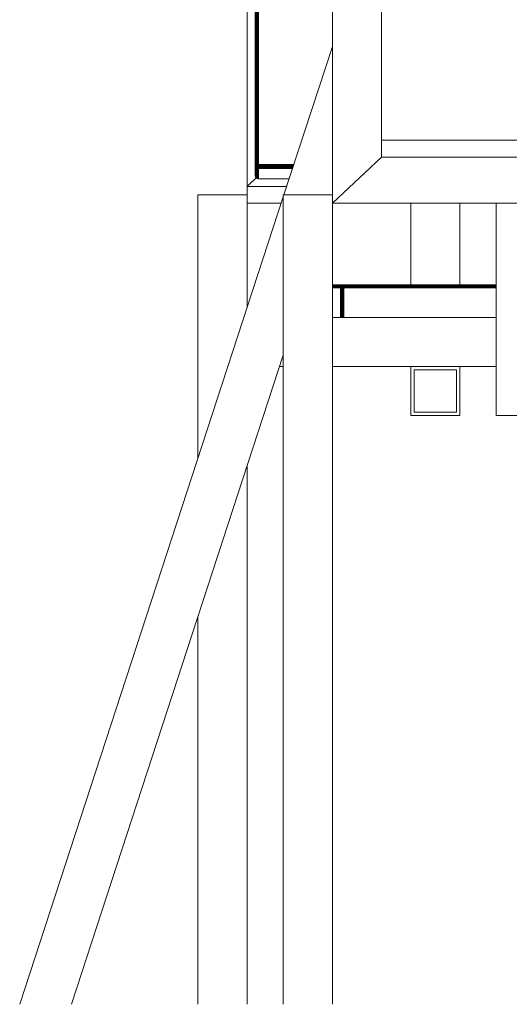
# Model space of a CAD drawing. Header units: millimetres. Extents: x -56182 to 286826, y -36685 to 98759.
# Tile 54 of 97: x -49080 to -48781, y -150 to 452. Entities that reach past the tile are written whole.
import ezdxf

# ---------------------------------------------------------------- set-up
doc = ezdxf.new("R2010")
doc.units = ezdxf.units.MM
for name, color, linetype, lineweight, true_color in [('Furniture-1', 7, 'Continuous', 9, 0xaaaaaa), ('Kohvikulaud-1', 7, 'Continuous', 9, 0xaaaaaa), ('Kohvikutool-1', 7, 'Continuous', 9, 0xaaaaaa)]:
    doc.layers.add(name, color=color, linetype=linetype, lineweight=lineweight, true_color=true_color)

# ---------------------------------------------------------------- blocks, each defined once
blk = doc.blocks.new('MA_Kohvikulaud - Kohvikulaud_DWG-11500971-Sisevaade 1')
at = {"layer": 'Kohvikulaud-1'}
for p, q in [((-48888.93, 435.72), (-48918.51, 345)), ((-48918.93, 343.72), (-49079.93, -150)), ((-48918.93, 246.95), (-49048.37, -150))]:
    blk.add_line(p, q, dxfattribs=at)
blk = doc.blocks.new('MA_Kohvikulaud - MA_Kohvikulaud-11500981-Sisevaade 1')
blk.add_blockref('MA_Kohvikulaud - Kohvikulaud_DWG-11500971-Sisevaade 1', (0, 0))
blk = doc.blocks.new('MA_Kohvikultool - Kohvikutool_DWG-V230-Sisevaade 1')
at = {"layer": 'Kohvikutool-1'}
for p, q in [((-48941.07, 350.13), (-48941.07, 555)), ((-48936.04, 362.99), (-48936.04, 459.07)), ((-48935.93, 363.12), (-48935.93, 459.2)), ((-48935.74, 363.24), (-48935.74, 459.32)), ((-48935.48, 363.35), (-48935.48, 459.43)), ((-48935.16, 363.44), (-48935.16, 459.52)), ((-48934.81, 363.5), (-48934.81, 459.58)), ((-48934.43, 363.54), (-48934.43, 459.62)), ((-48934.07, 363.55), (-48934.07, 459.63)), ((-48935.94, 363.12), (-48936.07, 356.71)), ((-48936.07, 362.86), (-48936.04, 362.99)), ((-48936.07, 362.99), (-48936.07, 356.71)), ((-48936.07, 362.86), (-48936.04, 362.52)), ((-48936.07, 362.86), (-48936.07, 356.71)), ((-48936.04, 362.99), (-48935.93, 363.12)), ((-48936.04, 362.99), (-48936, 362.65)), ((-48936.04, 362.52), (-48936, 362.65)), ((-48936.04, 362.52), (-48935.93, 362.17)), ((-48936.04, 362.52), (-48936.04, 356.37)), ((-48935.9, 362.8), (-48936, 362.65)), ((-48936, 362.65), (-48935.9, 362.31)), ((-48935.93, 363.12), (-48935.74, 363.24)), ((-48935.79, 363.24), (-48935.93, 356.02)), ((-48935.9, 362.8), (-48935.93, 363.12)), ((-48935.93, 362.17), (-48935.9, 362.31)), ((-48935.93, 362.17), (-48935.74, 361.84)), ((-48935.93, 362.17), (-48935.93, 356.02)), ((-48935.72, 362.95), (-48935.9, 362.8)), ((-48935.8, 362.47), (-48935.9, 362.8)), ((-48935.8, 362.47), (-48935.9, 362.31)), ((-48935.9, 362.31), (-48935.72, 361.98)), ((-48935.63, 362.66), (-48935.8, 362.47)), ((-48935.63, 362.16), (-48935.8, 362.47)), ((-48935.74, 363.24), (-48935.48, 363.35)), ((-48935.72, 362.95), (-48935.74, 363.24)), ((-48935.74, 361.84), (-48935.72, 361.98)), ((-48935.74, 361.84), (-48935.48, 361.54)), ((-48935.74, 361.84), (-48935.74, 355.68)), ((-48935.46, 363.11), (-48935.72, 362.95)), ((-48935.63, 362.66), (-48935.72, 362.95)), ((-48935.63, 362.16), (-48935.72, 361.98)), ((-48935.72, 361.98), (-48935.46, 361.68)), ((-48935.38, 362.86), (-48935.63, 362.66)), ((-48935.47, 362.38), (-48935.63, 362.66)), ((-48935.47, 362.38), (-48935.63, 362.16)), ((-48935.38, 361.88), (-48935.63, 362.16)), ((-48935.48, 363.35), (-48935.16, 363.44)), ((-48935.46, 363.11), (-48935.48, 363.35)), ((-48935.48, 361.54), (-48935.46, 361.68)), ((-48935.48, 361.54), (-48935.16, 361.29)), ((-48935.48, 361.54), (-48935.48, 355.38)), ((-48935.25, 362.62), (-48935.47, 362.38)), ((-48935.25, 362.13), (-48935.47, 362.38)), ((-48935.15, 363.25), (-48935.46, 363.11)), ((-48935.38, 362.86), (-48935.46, 363.11)), ((-48935.38, 361.88), (-48935.46, 361.68)), ((-48935.46, 361.68), (-48935.15, 361.44)), ((-48935.09, 363.06), (-48935.38, 362.86)), ((-48935.25, 362.62), (-48935.38, 362.86)), ((-48935.25, 362.13), (-48935.38, 361.88)), ((-48935.09, 361.65), (-48935.38, 361.88)), ((-48934.99, 362.87), (-48935.25, 362.62)), ((-48935.07, 362.41), (-48935.25, 362.62)), ((-48935.07, 362.41), (-48935.25, 362.13)), ((-48934.99, 361.92), (-48935.25, 362.13)), ((-48934.81, 363.5), (-48935.16, 363.44)), ((-48935.15, 363.25), (-48935.16, 363.44)), ((-48935.16, 363.44), (-48934.79, 363.37)), ((-48935.16, 361.29), (-48935.15, 361.44)), ((-48935.16, 361.29), (-48934.81, 361.12)), ((-48935.16, 361.29), (-48935.16, 355.14)), ((-48934.79, 363.37), (-48935.15, 363.25)), ((-48935.09, 363.06), (-48935.15, 363.25)), ((-48935.09, 361.65), (-48935.15, 361.44)), ((-48935.15, 361.44), (-48934.79, 361.27)), ((-48934.79, 363.37), (-48935.09, 363.06)), ((-48934.75, 363.25), (-48935.09, 363.06)), ((-48934.99, 362.87), (-48935.09, 363.06)), ((-48934.99, 361.92), (-48935.09, 361.65)), ((-48934.75, 361.49), (-48935.09, 361.65)), ((-48934.84, 362.71), (-48935.07, 362.41)), ((-48934.84, 362.24), (-48935.07, 362.41)), ((-48934.75, 363.25), (-48934.99, 362.87)), ((-48934.69, 363.12), (-48934.99, 362.87)), ((-48934.84, 362.71), (-48934.99, 362.87)), ((-48934.84, 362.24), (-48934.99, 361.92)), ((-48934.69, 361.78), (-48934.99, 361.92)), ((-48934.69, 363.12), (-48934.84, 362.71)), ((-48934.59, 363.01), (-48934.84, 362.71)), ((-48934.67, 362.58), (-48934.84, 362.71)), ((-48934.67, 362.58), (-48934.84, 362.24)), ((-48934.59, 362.11), (-48934.84, 362.24)), ((-48934.43, 363.54), (-48934.81, 363.5)), ((-48934.81, 361.12), (-48934.79, 361.27)), ((-48934.75, 361.49), (-48934.79, 361.27)), ((-48934.79, 361.27), (-48934.43, 361.17)), ((-48934.69, 361.78), (-48934.75, 361.49)), ((-48934.41, 361.4), (-48934.75, 361.49)), ((-48934.59, 362.11), (-48934.69, 361.78)), ((-48934.37, 361.69), (-48934.69, 361.78)), ((-48934.59, 363.01), (-48934.67, 362.58)), ((-48934.47, 362.92), (-48934.67, 362.58)), ((-48934.47, 362.48), (-48934.67, 362.58)), ((-48934.47, 362.48), (-48934.59, 362.11)), ((-48934.33, 362.04), (-48934.59, 362.11)), ((-48934.47, 362.92), (-48934.47, 362.48)), ((-48934.34, 362.86), (-48934.47, 362.48)), ((-48934.27, 362.43), (-48934.47, 362.48)), ((-48934.43, 363.54), (-48934.07, 363.55)), ((-48934.43, 361.17), (-48934.41, 361.4)), ((-48934.41, 361.4), (-48934.37, 361.69)), ((-48934.07, 361.37), (-48934.41, 361.4)), ((-48934.37, 361.69), (-48934.33, 362.04)), ((-48934.07, 361.67), (-48934.37, 361.69)), ((-48934.27, 362.43), (-48934.34, 362.86)), ((-48934.33, 362.04), (-48934.27, 362.43)), ((-48934.07, 362.02), (-48934.33, 362.04)), ((-48934.27, 362.84), (-48934.27, 362.43)), ((-48934.07, 362.41), (-48934.27, 362.43)), ((-48934.07, 362.41), (-48934.2, 362.82)), ((-48934.14, 362.81), (-48934.07, 363.2)), ((-48934.14, 362.81), (-48934.07, 362.41)), ((-48934.1, 363.2), (-48934.07, 363.55)), ((-48912.46, 363.55), (-48934.07, 363.55)), ((-48912.58, 363.2), (-48934.07, 363.2)), ((-48912.71, 362.81), (-48934.07, 362.81)), ((-48934.07, 362.02), (-48934.07, 362.41)), ((-48912.84, 362.41), (-48934.07, 362.41)), ((-48934.07, 361.67), (-48934.07, 362.02)), ((-48912.96, 362.02), (-48934.07, 362.02)), ((-48934.07, 361.37), (-48934.07, 361.67)), ((-48934.07, 361.67), (-48913.08, 361.67)), ((-48934.07, 361.14), (-48934.07, 361.37)), ((-48913.17, 361.37), (-48934.07, 361.37)), ((-48934.07, 356.71), (-48941.07, 350.13)), ((-48941.07, 350.13), (-48934.07, 356.71)), ((-48936.07, 356.71), (-48936.04, 356.37)), ((-48936.04, 356.37), (-48935.93, 356.02)), ((-48935.93, 356.02), (-48935.74, 355.68)), ((-48935.74, 355.68), (-48935.48, 355.38)), ((-48935.48, 355.38), (-48935.16, 355.14)), ((-48934.81, 361.12), (-48934.43, 361.02)), ((-48934.81, 361.12), (-48934.81, 354.96)), ((-48934.43, 361.02), (-48934.43, 361.17)), ((-48934.07, 361.14), (-48934.43, 361.17)), ((-48934.43, 361.02), (-48934.07, 360.99)), ((-48934.43, 361.02), (-48934.43, 354.86)), ((-48934.07, 360.99), (-48934.07, 361.14)), ((-48934.07, 361.14), (-48913.25, 361.14)), ((-48934.07, 360.99), (-48913.3, 360.99)), ((-48934.07, 354.83), (-48934.07, 360.99)), ((-48941.07, 350.13), (-48941.07, 345)), ((-48941.07, 345), (-48941.07, 350.13)), ((-48916.84, 350.13), (-48941.07, 350.13)), ((-48935.16, 355.14), (-48934.81, 354.96)), ((-48934.81, 354.96), (-48934.43, 354.86)), ((-48934.43, 354.86), (-48934.07, 354.83)), ((-48934.07, 354.83), (-48915.31, 354.83)), ((-48971.07, 345), (-48941.07, 345)), ((-48971.07, 183.83), (-48971.07, 345)), ((-48941.07, 345), (-48971.07, 345)), ((-48941.07, 345), (-48941.07, 275.83)), ((-48941.07, 339.87), (-48920.19, 339.87)), ((-48841.07, 339.87), (-48841.07, 289.67)), ((-48811.07, 289.67), (-48811.07, 339.87)), ((-48881.93, 289.97), (-48888.93, 289.97)), ((-48888.93, 289.86), (-48881.93, 289.86)), ((-48888.93, 289.67), (-48881.93, 289.67)), ((-48888.93, 289.41), (-48881.93, 289.41)), ((-48888.93, 289.09), (-48881.93, 289.09)), ((-48888.93, 288.74), (-48881.93, 288.74)), ((-48888.93, 288.36), (-48881.93, 288.36)), ((-48883.35, 288), (-48888.93, 288)), ((-48921.2, 240), (-48918.93, 240)), ((-48841.07, 210), (-48841.07, 240)), ((-48839.07, 238), (-48839.07, 212)), ((-48813.07, 238), (-48839.07, 238)), ((-48813.07, 212), (-48813.07, 238)), ((-48811.07, 240), (-48811.07, 210)), ((-48839.07, 212), (-48813.07, 212)), ((-48811.07, 210), (-48841.07, 210)), ((-48941.07, 179.06), (-48941.07, -150)), ((-48971.07, -150), (-48971.07, 87.06))]:
    blk.add_line(p, q, dxfattribs=at)
blk = doc.blocks.new('MA_Kohvikultool - MA_Kohvikultool-V231-Sisevaade 1')
blk.add_blockref('MA_Kohvikultool - Kohvikutool_DWG-V230-Sisevaade 1', (0, 0))
blk = doc.blocks.new('MA_Kohvikultool - Kohvikutool_DWG-V234-Sisevaade 1')
at = {"layer": 'Kohvikutool-1'}
for p, q in [((-48888.93, 339.87), (-48888.93, 762.73)), ((-48858.93, 734.54), (-48858.93, 368.06)), ((-48468.93, 378.32), (-48858.93, 378.32)), ((-48858.93, 368.06), (-48888.93, 339.87)), ((-48888.93, 339.87), (-48858.93, 368.06)), ((-48858.93, 368.06), (-48468.93, 368.06)), ((-48918.93, 345), (-48888.93, 345)), ((-48918.93, 345), (-48918.93, -150)), ((-48918.93, 345), (-48888.93, 345)), ((-48438.93, 339.87), (-48888.93, 339.87)), ((-48888.93, 270), (-48888.93, 339.87)), ((-48788.93, 339.87), (-48758.93, 339.87)), ((-48788.93, 210), (-48788.93, 339.87)), ((-48883.79, 288.74), (-48883.6, 289.09)), ((-48883.79, 288.74), (-48883.6, 289.09)), ((-48883.79, 288.74), (-48883.6, 289.09)), ((-48883.79, 288.74), (-48883.6, 289.09)), ((-48883.79, 288.74), (-48883.6, 289.09)), ((-48883.79, 288.74), (-48883.6, 289.09)), ((-48883.79, 288.74), (-48883.6, 289.09)), ((-48883.79, 288.74), (-48883.6, 289.09)), ((-48883.76, 288.74), (-48883.58, 289.09)), ((-48883.58, 289.09), (-48883.76, 288.74)), ((-48883.76, 288.74), (-48883.58, 289.09)), ((-48883.58, 289.09), (-48883.76, 288.74)), ((-48883.76, 288.74), (-48883.58, 289.09)), ((-48883.58, 289.09), (-48883.76, 288.74)), ((-48883.76, 288.74), (-48883.58, 289.09)), ((-48883.58, 289.09), (-48883.76, 288.74)), ((-48883.49, 289.09), (-48883.66, 288.74)), ((-48883.49, 289.09), (-48883.66, 288.74)), ((-48883.49, 289.09), (-48883.66, 288.74)), ((-48883.49, 289.09), (-48883.66, 288.74)), ((-48883.49, 289.09), (-48883.66, 288.74)), ((-48883.49, 289.09), (-48883.66, 288.74)), ((-48883.49, 289.09), (-48883.66, 288.74)), ((-48883.49, 289.09), (-48883.66, 288.74)), ((-48883.6, 289.09), (-48883.35, 289.41)), ((-48883.6, 289.09), (-48883.35, 289.41)), ((-48883.6, 289.09), (-48883.35, 289.41)), ((-48883.6, 289.09), (-48883.35, 289.41)), ((-48883.6, 289.09), (-48883.35, 289.41)), ((-48883.6, 289.09), (-48883.35, 289.41)), ((-48883.6, 289.09), (-48883.35, 289.41)), ((-48883.6, 289.09), (-48883.35, 289.41)), ((-48883.6, 289.09), (-48883.58, 289.09)), ((-48883.58, 289.09), (-48883.6, 289.09)), ((-48883.58, 289.09), (-48883.6, 289.09)), ((-48883.58, 289.09), (-48883.6, 289.09)), ((-48883.58, 289.09), (-48883.6, 289.09)), ((-48883.58, 289.09), (-48883.6, 289.09)), ((-48883.6, 289.09), (-48883.58, 289.09)), ((-48883.58, 289.09), (-48883.6, 289.09)), ((-48883.58, 289.09), (-48883.32, 289.41)), ((-48883.32, 289.41), (-48883.58, 289.09)), ((-48883.58, 289.09), (-48883.32, 289.41)), ((-48883.32, 289.41), (-48883.58, 289.09)), ((-48883.58, 289.09), (-48883.32, 289.41)), ((-48883.32, 289.41), (-48883.58, 289.09)), ((-48883.58, 289.09), (-48883.32, 289.41)), ((-48883.32, 289.41), (-48883.58, 289.09)), ((-48883.58, 289.09), (-48883.49, 289.09)), ((-48883.49, 289.09), (-48883.58, 289.09)), ((-48883.58, 289.09), (-48883.49, 289.09)), ((-48883.49, 289.09), (-48883.58, 289.09)), ((-48883.58, 289.09), (-48883.49, 289.09)), ((-48883.49, 289.09), (-48883.58, 289.09)), ((-48883.58, 289.09), (-48883.49, 289.09)), ((-48883.49, 289.09), (-48883.58, 289.09)), ((-48883.25, 289.41), (-48883.49, 289.09)), ((-48883.25, 289.41), (-48883.49, 289.09)), ((-48883.25, 289.41), (-48883.49, 289.09)), ((-48883.25, 289.41), (-48883.49, 289.09)), ((-48883.25, 289.41), (-48883.49, 289.09)), ((-48883.25, 289.41), (-48883.49, 289.09)), ((-48883.25, 289.41), (-48883.49, 289.09)), ((-48883.25, 289.41), (-48883.49, 289.09)), ((-48883.33, 289.09), (-48883.49, 288.74)), ((-48883.49, 289.09), (-48883.33, 289.09)), ((-48883.33, 289.09), (-48883.49, 288.74)), ((-48883.33, 289.09), (-48883.49, 289.09)), ((-48883.33, 289.09), (-48883.49, 288.74)), ((-48883.49, 289.09), (-48883.33, 289.09)), ((-48883.33, 289.09), (-48883.49, 288.74)), ((-48883.33, 289.09), (-48883.49, 289.09)), ((-48883.33, 289.09), (-48883.49, 288.74)), ((-48883.49, 289.09), (-48883.33, 289.09)), ((-48883.33, 289.09), (-48883.49, 288.74)), ((-48883.33, 289.09), (-48883.49, 289.09)), ((-48883.33, 289.09), (-48883.49, 288.74)), ((-48883.49, 289.09), (-48883.33, 289.09)), ((-48883.33, 289.09), (-48883.49, 288.74)), ((-48883.33, 289.09), (-48883.49, 289.09)), ((-48883.35, 289.41), (-48883.03, 289.67)), ((-48883.35, 289.41), (-48883.03, 289.67)), ((-48883.35, 289.41), (-48883.03, 289.67)), ((-48883.35, 289.41), (-48883.03, 289.67)), ((-48883.35, 289.41), (-48883.03, 289.67)), ((-48883.35, 289.41), (-48883.03, 289.67)), ((-48883.35, 289.41), (-48883.03, 289.67)), ((-48883.35, 289.41), (-48883.03, 289.67)), ((-48883.35, 289.41), (-48883.32, 289.41)), ((-48883.32, 289.41), (-48883.35, 289.41)), ((-48883.32, 289.41), (-48883.35, 289.41)), ((-48883.32, 289.41), (-48883.35, 289.41)), ((-48883.32, 289.41), (-48883.35, 289.41)), ((-48883.32, 289.41), (-48883.35, 289.41)), ((-48883.35, 289.41), (-48883.32, 289.41)), ((-48883.32, 289.41), (-48883.35, 289.41)), ((-48883.11, 289.41), (-48883.33, 289.09)), ((-48883.11, 289.41), (-48883.33, 289.09)), ((-48883.11, 289.41), (-48883.33, 289.09)), ((-48883.11, 289.41), (-48883.33, 289.09)), ((-48883.11, 289.41), (-48883.33, 289.09)), ((-48883.11, 289.41), (-48883.33, 289.09)), ((-48883.11, 289.41), (-48883.33, 289.09)), ((-48883.11, 289.41), (-48883.33, 289.09)), ((-48883.33, 289.09), (-48883.11, 289.09)), ((-48883.11, 289.09), (-48883.33, 289.09)), ((-48883.33, 289.09), (-48883.11, 289.09)), ((-48883.11, 289.09), (-48883.33, 289.09)), ((-48883.33, 289.09), (-48883.11, 289.09)), ((-48883.11, 289.09), (-48883.33, 289.09)), ((-48883.33, 289.09), (-48883.11, 289.09)), ((-48883.11, 289.09), (-48883.33, 289.09)), ((-48883.32, 289.41), (-48883.01, 289.67)), ((-48883.01, 289.67), (-48883.32, 289.41)), ((-48883.32, 289.41), (-48883.01, 289.67)), ((-48883.01, 289.67), (-48883.32, 289.41)), ((-48883.32, 289.41), (-48883.01, 289.67)), ((-48883.01, 289.67), (-48883.32, 289.41)), ((-48883.32, 289.41), (-48883.01, 289.67)), ((-48883.01, 289.67), (-48883.32, 289.41)), ((-48883.32, 289.41), (-48883.25, 289.41)), ((-48883.25, 289.41), (-48883.32, 289.41)), ((-48883.32, 289.41), (-48883.25, 289.41)), ((-48883.25, 289.41), (-48883.32, 289.41)), ((-48883.32, 289.41), (-48883.25, 289.41)), ((-48883.25, 289.41), (-48883.32, 289.41)), ((-48883.32, 289.41), (-48883.25, 289.41)), ((-48883.25, 289.41), (-48883.32, 289.41)), ((-48882.95, 289.67), (-48883.25, 289.41)), ((-48882.95, 289.67), (-48883.25, 289.41)), ((-48882.95, 289.67), (-48883.25, 289.41)), ((-48882.95, 289.67), (-48883.25, 289.41)), ((-48882.95, 289.67), (-48883.25, 289.41)), ((-48882.95, 289.67), (-48883.25, 289.41)), ((-48882.95, 289.67), (-48883.25, 289.41)), ((-48882.95, 289.67), (-48883.25, 289.41)), ((-48883.25, 289.41), (-48883.11, 289.41)), ((-48883.11, 289.41), (-48883.25, 289.41)), ((-48883.25, 289.41), (-48883.11, 289.41)), ((-48883.11, 289.41), (-48883.25, 289.41)), ((-48883.25, 289.41), (-48883.11, 289.41)), ((-48883.11, 289.41), (-48883.25, 289.41)), ((-48883.25, 289.41), (-48883.11, 289.41)), ((-48883.11, 289.41), (-48883.25, 289.41)), ((-48883.11, 289.09), (-48883.25, 288.74)), ((-48883.11, 289.09), (-48883.25, 288.74)), ((-48883.11, 289.09), (-48883.25, 288.74)), ((-48883.11, 289.09), (-48883.25, 288.74)), ((-48883.11, 289.09), (-48883.25, 288.74)), ((-48883.11, 289.09), (-48883.25, 288.74)), ((-48883.11, 289.09), (-48883.25, 288.74)), ((-48883.11, 289.09), (-48883.25, 288.74)), ((-48882.85, 289.67), (-48883.11, 289.41)), ((-48882.85, 289.67), (-48883.11, 289.41)), ((-48882.85, 289.67), (-48883.11, 289.41)), ((-48882.85, 289.67), (-48883.11, 289.41)), ((-48882.85, 289.67), (-48883.11, 289.41)), ((-48882.85, 289.67), (-48883.11, 289.41)), ((-48882.85, 289.67), (-48883.11, 289.41)), ((-48882.85, 289.67), (-48883.11, 289.41)), ((-48882.93, 289.41), (-48883.11, 289.09)), ((-48883.11, 289.41), (-48882.93, 289.41)), ((-48882.93, 289.41), (-48883.11, 289.09)), ((-48882.93, 289.41), (-48883.11, 289.41)), ((-48882.93, 289.41), (-48883.11, 289.09)), ((-48883.11, 289.41), (-48882.93, 289.41)), ((-48882.93, 289.41), (-48883.11, 289.09)), ((-48882.93, 289.41), (-48883.11, 289.41)), ((-48882.93, 289.41), (-48883.11, 289.09)), ((-48883.11, 289.41), (-48882.93, 289.41)), ((-48882.93, 289.41), (-48883.11, 289.09)), ((-48882.93, 289.41), (-48883.11, 289.41)), ((-48882.93, 289.41), (-48883.11, 289.09)), ((-48883.11, 289.41), (-48882.93, 289.41)), ((-48882.93, 289.41), (-48883.11, 289.09)), ((-48882.93, 289.41), (-48883.11, 289.41)), ((-48883.11, 289.09), (-48882.85, 289.09)), ((-48882.85, 289.09), (-48883.11, 289.09)), ((-48883.11, 289.09), (-48882.85, 289.09)), ((-48882.85, 289.09), (-48883.11, 289.09)), ((-48883.11, 289.09), (-48882.85, 289.09)), ((-48882.85, 289.09), (-48883.11, 289.09)), ((-48883.11, 289.09), (-48882.85, 289.09)), ((-48882.85, 289.09), (-48883.11, 289.09)), ((-48883.03, 289.67), (-48882.67, 289.86)), ((-48883.03, 289.67), (-48882.67, 289.86)), ((-48883.03, 289.67), (-48882.65, 289.86)), ((-48883.03, 289.67), (-48882.67, 289.86)), ((-48883.03, 289.67), (-48882.67, 289.86)), ((-48883.03, 289.67), (-48882.65, 289.86)), ((-48883.03, 289.67), (-48882.67, 289.86)), ((-48883.03, 289.67), (-48882.67, 289.86)), ((-48883.03, 289.67), (-48882.65, 289.86)), ((-48883.03, 289.67), (-48882.65, 289.86)), ((-48882.66, 289.86), (-48883.03, 289.67)), ((-48882.67, 289.86), (-48883.03, 289.67)), ((-48883.03, 289.67), (-48882.65, 289.86)), ((-48883.03, 289.67), (-48883.01, 289.67)), ((-48883.01, 289.67), (-48883.03, 289.67)), ((-48883.01, 289.67), (-48883.03, 289.67)), ((-48883.01, 289.67), (-48883.03, 289.67)), ((-48883.01, 289.67), (-48883.03, 289.67)), ((-48883.01, 289.67), (-48883.03, 289.67)), ((-48883.03, 289.67), (-48883.01, 289.67)), ((-48883.01, 289.67), (-48883.03, 289.67)), ((-48883.01, 289.67), (-48882.62, 289.86)), ((-48882.67, 289.86), (-48883.01, 289.67)), ((-48882.65, 289.86), (-48883.01, 289.67)), ((-48883.01, 289.67), (-48882.62, 289.86)), ((-48882.66, 289.86), (-48883.01, 289.67)), ((-48882.65, 289.86), (-48883.01, 289.67)), ((-48883.01, 289.67), (-48882.62, 289.86)), ((-48882.66, 289.86), (-48883.01, 289.67)), ((-48882.65, 289.86), (-48883.01, 289.67)), ((-48883.01, 289.67), (-48882.62, 289.86)), ((-48882.64, 289.86), (-48883.01, 289.67)), ((-48882.65, 289.86), (-48883.01, 289.67)), ((-48883.01, 289.67), (-48882.95, 289.67)), ((-48882.95, 289.67), (-48883.01, 289.67)), ((-48883.01, 289.67), (-48882.95, 289.67)), ((-48882.95, 289.67), (-48883.01, 289.67)), ((-48883.01, 289.67), (-48882.95, 289.67)), ((-48882.95, 289.67), (-48883.01, 289.67)), ((-48883.01, 289.67), (-48882.95, 289.67)), ((-48882.95, 289.67), (-48883.01, 289.67)), ((-48882.62, 289.86), (-48882.95, 289.67)), ((-48882.55, 289.86), (-48882.95, 289.67)), ((-48882.62, 289.86), (-48882.95, 289.67)), ((-48882.65, 289.86), (-48882.95, 289.67)), ((-48882.62, 289.86), (-48882.95, 289.67)), ((-48882.55, 289.86), (-48882.95, 289.67)), ((-48882.62, 289.86), (-48882.95, 289.67)), ((-48882.65, 289.86), (-48882.95, 289.67)), ((-48882.62, 289.86), (-48882.95, 289.67)), ((-48882.55, 289.86), (-48882.95, 289.67)), ((-48882.62, 289.86), (-48882.95, 289.67)), ((-48882.65, 289.86), (-48882.95, 289.67)), ((-48882.62, 289.86), (-48882.95, 289.67)), ((-48882.55, 289.86), (-48882.95, 289.67)), ((-48882.62, 289.86), (-48882.95, 289.67)), ((-48882.65, 289.86), (-48882.95, 289.67)), ((-48882.95, 289.67), (-48882.85, 289.67)), ((-48882.85, 289.67), (-48882.95, 289.67)), ((-48882.95, 289.67), (-48882.85, 289.67)), ((-48882.85, 289.67), (-48882.95, 289.67)), ((-48882.95, 289.67), (-48882.85, 289.67)), ((-48882.85, 289.67), (-48882.95, 289.67)), ((-48882.95, 289.67), (-48882.85, 289.67)), ((-48882.85, 289.67), (-48882.95, 289.67)), ((-48882.85, 289.09), (-48882.95, 288.74)), ((-48882.85, 289.09), (-48882.95, 288.74)), ((-48882.85, 289.09), (-48882.95, 288.74)), ((-48882.85, 289.09), (-48882.95, 288.74)), ((-48882.85, 289.09), (-48882.95, 288.74)), ((-48882.85, 289.09), (-48882.95, 288.74)), ((-48882.85, 289.09), (-48882.95, 288.74)), ((-48882.85, 289.09), (-48882.95, 288.74)), ((-48882.7, 289.67), (-48882.93, 289.41)), ((-48882.7, 289.67), (-48882.93, 289.41)), ((-48882.7, 289.67), (-48882.93, 289.41)), ((-48882.7, 289.67), (-48882.93, 289.41)), ((-48882.7, 289.67), (-48882.93, 289.41)), ((-48882.7, 289.67), (-48882.93, 289.41)), ((-48882.7, 289.67), (-48882.93, 289.41)), ((-48882.7, 289.67), (-48882.93, 289.41)), ((-48882.93, 289.41), (-48882.7, 289.41)), ((-48882.7, 289.41), (-48882.93, 289.41)), ((-48882.93, 289.41), (-48882.7, 289.41)), ((-48882.7, 289.41), (-48882.93, 289.41)), ((-48882.93, 289.41), (-48882.7, 289.41)), ((-48882.7, 289.41), (-48882.93, 289.41)), ((-48882.93, 289.41), (-48882.7, 289.41)), ((-48882.7, 289.41), (-48882.93, 289.41)), ((-48882.55, 289.86), (-48882.85, 289.67)), ((-48882.45, 289.86), (-48882.85, 289.67)), ((-48882.55, 289.86), (-48882.85, 289.67)), ((-48882.62, 289.86), (-48882.85, 289.67)), ((-48882.55, 289.86), (-48882.85, 289.67)), ((-48882.45, 289.86), (-48882.85, 289.67)), ((-48882.55, 289.86), (-48882.85, 289.67)), ((-48882.62, 289.86), (-48882.85, 289.67)), ((-48882.55, 289.86), (-48882.85, 289.67)), ((-48882.45, 289.86), (-48882.85, 289.67)), ((-48882.55, 289.86), (-48882.85, 289.67)), ((-48882.62, 289.86), (-48882.85, 289.67)), ((-48882.55, 289.86), (-48882.85, 289.67)), ((-48882.45, 289.86), (-48882.85, 289.67)), ((-48882.55, 289.86), (-48882.85, 289.67)), ((-48882.62, 289.86), (-48882.85, 289.67)), ((-48882.85, 289.67), (-48882.7, 289.67)), ((-48882.7, 289.67), (-48882.85, 289.67)), ((-48882.85, 289.67), (-48882.7, 289.67)), ((-48882.7, 289.67), (-48882.85, 289.67)), ((-48882.85, 289.67), (-48882.7, 289.67)), ((-48882.7, 289.67), (-48882.85, 289.67)), ((-48882.85, 289.67), (-48882.7, 289.67)), ((-48882.7, 289.67), (-48882.85, 289.67)), ((-48882.7, 289.41), (-48882.85, 289.09)), ((-48882.7, 289.41), (-48882.85, 289.09)), ((-48882.7, 289.41), (-48882.85, 289.09)), ((-48882.7, 289.41), (-48882.85, 289.09)), ((-48882.7, 289.41), (-48882.85, 289.09)), ((-48882.7, 289.41), (-48882.85, 289.09)), ((-48882.7, 289.41), (-48882.85, 289.09)), ((-48882.7, 289.41), (-48882.85, 289.09)), ((-48882.85, 289.09), (-48882.55, 289.09)), ((-48882.55, 289.09), (-48882.85, 289.09)), ((-48882.85, 289.09), (-48882.55, 289.09)), ((-48882.55, 289.09), (-48882.85, 289.09)), ((-48882.85, 289.09), (-48882.55, 289.09)), ((-48882.55, 289.09), (-48882.85, 289.09)), ((-48882.85, 289.09), (-48882.55, 289.09)), ((-48882.55, 289.09), (-48882.85, 289.09)), ((-48882.45, 289.86), (-48882.7, 289.67)), ((-48882.33, 289.86), (-48882.7, 289.67)), ((-48882.45, 289.86), (-48882.7, 289.67)), ((-48882.55, 289.86), (-48882.7, 289.67)), ((-48882.45, 289.86), (-48882.7, 289.67)), ((-48882.33, 289.86), (-48882.7, 289.67)), ((-48882.45, 289.86), (-48882.7, 289.67)), ((-48882.55, 289.86), (-48882.7, 289.67)), ((-48882.45, 289.86), (-48882.7, 289.67)), ((-48882.33, 289.86), (-48882.7, 289.67)), ((-48882.45, 289.86), (-48882.7, 289.67)), ((-48882.55, 289.86), (-48882.7, 289.67)), ((-48882.45, 289.86), (-48882.7, 289.67)), ((-48882.33, 289.86), (-48882.7, 289.67)), ((-48882.45, 289.86), (-48882.7, 289.67)), ((-48882.55, 289.86), (-48882.7, 289.67)), ((-48882.53, 289.67), (-48882.7, 289.41)), ((-48882.7, 289.67), (-48882.53, 289.67)), ((-48882.53, 289.67), (-48882.7, 289.41)), ((-48882.53, 289.67), (-48882.7, 289.67)), ((-48882.53, 289.67), (-48882.7, 289.41)), ((-48882.7, 289.67), (-48882.53, 289.67)), ((-48882.53, 289.67), (-48882.7, 289.41)), ((-48882.53, 289.67), (-48882.7, 289.67)), ((-48882.53, 289.67), (-48882.7, 289.41)), ((-48882.7, 289.67), (-48882.53, 289.67)), ((-48882.53, 289.67), (-48882.7, 289.41)), ((-48882.53, 289.67), (-48882.7, 289.67)), ((-48882.53, 289.67), (-48882.7, 289.41)), ((-48882.7, 289.67), (-48882.53, 289.67)), ((-48882.53, 289.67), (-48882.7, 289.41)), ((-48882.53, 289.67), (-48882.7, 289.67)), ((-48882.7, 289.41), (-48882.45, 289.41)), ((-48882.45, 289.41), (-48882.7, 289.41)), ((-48882.7, 289.41), (-48882.45, 289.41)), ((-48882.45, 289.41), (-48882.7, 289.41)), ((-48882.7, 289.41), (-48882.45, 289.41)), ((-48882.45, 289.41), (-48882.7, 289.41)), ((-48882.7, 289.41), (-48882.45, 289.41)), ((-48882.45, 289.41), (-48882.7, 289.41)), ((-48882.29, 289.97), (-48882.67, 289.86)), ((-48882.29, 289.97), (-48882.67, 289.86)), ((-48882.29, 289.97), (-48882.67, 289.86)), ((-48882.29, 289.97), (-48882.67, 289.86)), ((-48882.29, 289.97), (-48882.67, 289.86)), ((-48882.29, 289.97), (-48882.66, 289.86)), ((-48882.66, 289.86), (-48882.29, 289.97)), ((-48882.66, 289.86), (-48882.29, 289.97)), ((-48882.55, 289.09), (-48882.62, 288.74)), ((-48882.55, 289.09), (-48882.62, 288.74)), ((-48882.55, 289.09), (-48882.62, 288.74)), ((-48882.55, 289.09), (-48882.62, 288.74)), ((-48882.55, 289.09), (-48882.62, 288.74)), ((-48882.55, 289.09), (-48882.62, 288.74)), ((-48882.55, 289.09), (-48882.62, 288.74)), ((-48882.55, 289.09), (-48882.62, 288.74)), ((-48882.45, 289.41), (-48882.55, 289.09)), ((-48882.45, 289.41), (-48882.55, 289.09)), ((-48882.45, 289.41), (-48882.55, 289.09)), ((-48882.45, 289.41), (-48882.55, 289.09)), ((-48882.45, 289.41), (-48882.55, 289.09)), ((-48882.45, 289.41), (-48882.55, 289.09)), ((-48882.45, 289.41), (-48882.55, 289.09)), ((-48882.45, 289.41), (-48882.55, 289.09)), ((-48882.55, 289.09), (-48882.24, 289.09)), ((-48882.24, 289.09), (-48882.55, 289.09)), ((-48882.55, 289.09), (-48882.24, 289.09)), ((-48882.24, 289.09), (-48882.55, 289.09)), ((-48882.55, 289.09), (-48882.24, 289.09)), ((-48882.24, 289.09), (-48882.55, 289.09)), ((-48882.55, 289.09), (-48882.24, 289.09)), ((-48882.24, 289.09), (-48882.55, 289.09)), ((-48882.33, 289.86), (-48882.53, 289.67)), ((-48882.2, 289.86), (-48882.53, 289.67)), ((-48882.33, 289.86), (-48882.53, 289.67)), ((-48882.45, 289.86), (-48882.53, 289.67)), ((-48882.33, 289.86), (-48882.53, 289.67)), ((-48882.2, 289.86), (-48882.53, 289.67)), ((-48882.33, 289.86), (-48882.53, 289.67)), ((-48882.45, 289.86), (-48882.53, 289.67)), ((-48882.33, 289.86), (-48882.53, 289.67)), ((-48882.2, 289.86), (-48882.53, 289.67)), ((-48882.33, 289.86), (-48882.53, 289.67)), ((-48882.45, 289.86), (-48882.53, 289.67)), ((-48882.33, 289.86), (-48882.53, 289.67)), ((-48882.2, 289.86), (-48882.53, 289.67)), ((-48882.33, 289.86), (-48882.53, 289.67)), ((-48882.45, 289.86), (-48882.53, 289.67)), ((-48882.53, 289.67), (-48882.33, 289.67)), ((-48882.33, 289.67), (-48882.53, 289.67)), ((-48882.53, 289.67), (-48882.33, 289.67)), ((-48882.33, 289.67), (-48882.53, 289.67)), ((-48882.53, 289.67), (-48882.33, 289.67)), ((-48882.33, 289.67), (-48882.53, 289.67)), ((-48882.53, 289.67), (-48882.33, 289.67)), ((-48882.33, 289.67), (-48882.53, 289.67)), ((-48882.33, 289.67), (-48882.45, 289.41)), ((-48882.33, 289.67), (-48882.45, 289.41)), ((-48882.33, 289.67), (-48882.45, 289.41)), ((-48882.33, 289.67), (-48882.45, 289.41)), ((-48882.33, 289.67), (-48882.45, 289.41)), ((-48882.33, 289.67), (-48882.45, 289.41)), ((-48882.33, 289.67), (-48882.45, 289.41)), ((-48882.33, 289.67), (-48882.45, 289.41)), ((-48882.45, 289.41), (-48882.19, 289.41)), ((-48882.19, 289.41), (-48882.45, 289.41)), ((-48882.45, 289.41), (-48882.19, 289.41)), ((-48882.19, 289.41), (-48882.45, 289.41)), ((-48882.45, 289.41), (-48882.19, 289.41)), ((-48882.19, 289.41), (-48882.45, 289.41)), ((-48882.45, 289.41), (-48882.19, 289.41)), ((-48882.19, 289.41), (-48882.45, 289.41)), ((-48882.2, 289.86), (-48882.33, 289.67)), ((-48882.06, 289.86), (-48882.33, 289.67)), ((-48882.2, 289.86), (-48882.33, 289.67)), ((-48882.33, 289.86), (-48882.33, 289.67)), ((-48882.2, 289.86), (-48882.33, 289.67)), ((-48882.06, 289.86), (-48882.33, 289.67)), ((-48882.2, 289.86), (-48882.33, 289.67)), ((-48882.33, 289.86), (-48882.33, 289.67)), ((-48882.2, 289.86), (-48882.33, 289.67)), ((-48882.06, 289.86), (-48882.33, 289.67)), ((-48882.2, 289.86), (-48882.33, 289.67)), ((-48882.33, 289.86), (-48882.33, 289.67)), ((-48882.2, 289.86), (-48882.33, 289.67)), ((-48882.06, 289.86), (-48882.33, 289.67)), ((-48882.2, 289.86), (-48882.33, 289.67)), ((-48882.33, 289.86), (-48882.33, 289.67)), ((-48882.33, 289.67), (-48882.13, 289.67)), ((-48882.13, 289.67), (-48882.33, 289.67)), ((-48882.33, 289.67), (-48882.13, 289.67)), ((-48882.13, 289.67), (-48882.33, 289.67)), ((-48882.33, 289.67), (-48882.13, 289.67)), ((-48882.13, 289.67), (-48882.33, 289.67)), ((-48882.33, 289.67), (-48882.13, 289.67)), ((-48882.13, 289.67), (-48882.33, 289.67)), ((-48882.29, 289.97), (-48881.93, 290)), ((-48882.29, 289.97), (-48881.93, 290)), ((-48882.29, 289.97), (-48881.93, 290)), ((-48882.29, 289.97), (-48881.93, 290)), ((-48882.29, 289.97), (-48881.93, 290)), ((-48882.29, 289.97), (-48881.93, 290)), ((-48882.29, 289.97), (-48881.93, 290)), ((-48882.29, 289.97), (-48881.93, 290)), ((-48882.24, 289.09), (-48882.27, 288.74)), ((-48882.27, 288.74), (-48882.24, 289.09)), ((-48882.24, 289.09), (-48882.27, 288.74)), ((-48882.27, 288.74), (-48882.24, 289.09)), ((-48882.24, 289.09), (-48882.27, 288.74)), ((-48882.27, 288.74), (-48882.24, 289.09)), ((-48882.24, 289.09), (-48882.27, 288.74)), ((-48882.27, 288.74), (-48882.24, 289.09)), ((-48882.19, 289.41), (-48882.24, 289.09)), ((-48882.24, 289.09), (-48882.19, 289.41)), ((-48882.19, 289.41), (-48882.24, 289.09)), ((-48882.24, 289.09), (-48882.19, 289.41)), ((-48882.19, 289.41), (-48882.24, 289.09)), ((-48882.24, 289.09), (-48882.19, 289.41)), ((-48882.19, 289.41), (-48882.24, 289.09)), ((-48882.24, 289.09), (-48882.19, 289.41)), ((-48881.93, 289.09), (-48882.24, 289.09)), ((-48882.24, 289.09), (-48881.93, 289.09)), ((-48882.24, 289.09), (-48881.93, 289.09)), ((-48882.24, 289.09), (-48881.93, 289.09)), ((-48882.24, 289.09), (-48881.93, 289.09)), ((-48882.24, 289.09), (-48881.93, 289.09)), ((-48881.93, 289.09), (-48882.24, 289.09)), ((-48882.24, 289.09), (-48881.93, 289.09)), ((-48882.13, 289.67), (-48882.2, 289.86)), ((-48882.13, 289.67), (-48882.2, 289.86)), ((-48882.13, 289.67), (-48882.2, 289.86)), ((-48882.13, 289.67), (-48882.2, 289.86)), ((-48882.13, 289.67), (-48882.19, 289.41)), ((-48882.19, 289.41), (-48882.13, 289.67)), ((-48882.13, 289.67), (-48882.19, 289.41)), ((-48882.19, 289.41), (-48882.13, 289.67)), ((-48882.13, 289.67), (-48882.19, 289.41)), ((-48882.19, 289.41), (-48882.13, 289.67)), ((-48882.13, 289.67), (-48882.19, 289.41)), ((-48882.19, 289.41), (-48882.13, 289.67)), ((-48881.93, 289.41), (-48882.19, 289.41)), ((-48882.19, 289.41), (-48881.93, 289.41)), ((-48882.19, 289.41), (-48881.93, 289.41)), ((-48882.19, 289.41), (-48881.93, 289.41)), ((-48882.19, 289.41), (-48881.93, 289.41)), ((-48882.19, 289.41), (-48881.93, 289.41)), ((-48881.93, 289.41), (-48882.19, 289.41)), ((-48881.93, 289.41), (-48882.19, 289.41)), ((-48882.13, 289.67), (-48882.06, 289.86)), ((-48882, 289.86), (-48882.13, 289.67)), ((-48881.93, 289.86), (-48882.13, 289.67)), ((-48882.06, 289.86), (-48882.13, 289.67)), ((-48882.13, 289.67), (-48882.13, 289.86)), ((-48882.06, 289.86), (-48882.13, 289.67)), ((-48881.93, 289.86), (-48882.13, 289.67)), ((-48882, 289.86), (-48882.13, 289.67)), ((-48882.06, 289.86), (-48882.13, 289.67)), ((-48881.93, 289.86), (-48882.13, 289.67)), ((-48881.93, 289.67), (-48882.13, 289.67)), ((-48882.13, 289.67), (-48881.93, 289.67)), ((-48882.13, 289.67), (-48881.93, 289.67)), ((-48882.13, 289.67), (-48881.93, 289.67)), ((-48882.13, 289.67), (-48881.93, 289.67)), ((-48882.13, 289.67), (-48881.93, 289.67)), ((-48881.93, 289.67), (-48882.13, 289.67)), ((-48881.93, 289.67), (-48882.13, 289.67)), ((-48882, 289.86), (-48881.93, 289.97)), ((-48881.96, 289.97), (-48881.93, 290)), ((-48881.93, 289.97), (-48788.93, 289.97)), ((-48881.93, 289.67), (-48881.93, 289.86)), ((-48788.93, 289.86), (-48881.93, 289.86)), ((-48881.93, 289.41), (-48881.93, 289.67)), ((-48881.93, 289.67), (-48788.93, 289.67)), ((-48881.93, 289.09), (-48881.93, 289.41)), ((-48881.93, 289.41), (-48788.93, 289.41)), ((-48881.93, 288.74), (-48881.93, 289.09)), ((-48881.93, 289.09), (-48788.93, 289.09)), ((-48883.93, 288), (-48883.9, 288.36)), ((-48883.93, 288), (-48883.9, 288.36)), ((-48883.93, 288), (-48883.9, 288.36)), ((-48883.93, 288), (-48883.9, 288.36)), ((-48883.93, 288), (-48883.9, 288.36)), ((-48883.93, 288), (-48883.9, 288.36)), ((-48883.93, 288), (-48883.9, 288.36)), ((-48883.93, 288), (-48883.9, 288.36)), ((-48883.9, 288), (-48883.93, 288)), ((-48883.93, 288), (-48883.9, 288)), ((-48883.93, 288), (-48883.93, 270)), ((-48883.93, 270), (-48883.93, 288)), ((-48883.9, 288), (-48883.93, 288)), ((-48883.93, 288), (-48883.9, 288)), ((-48883.93, 288), (-48883.93, 270)), ((-48883.93, 270), (-48883.93, 288)), ((-48883.9, 288), (-48883.93, 288)), ((-48883.93, 288), (-48883.9, 288)), ((-48883.93, 288), (-48883.93, 270)), ((-48883.93, 270), (-48883.93, 288)), ((-48883.9, 288), (-48883.93, 288)), ((-48883.93, 288), (-48883.9, 288)), ((-48883.93, 288), (-48883.93, 270)), ((-48883.93, 270), (-48883.93, 288)), ((-48883.9, 288.36), (-48883.79, 288.74)), ((-48883.9, 288.36), (-48883.79, 288.74)), ((-48883.9, 288.36), (-48883.79, 288.74)), ((-48883.9, 288.36), (-48883.79, 288.74)), ((-48883.9, 288.36), (-48883.79, 288.74)), ((-48883.9, 288.36), (-48883.79, 288.74)), ((-48883.9, 288.36), (-48883.79, 288.74)), ((-48883.9, 288.36), (-48883.79, 288.74)), ((-48883.9, 288), (-48883.86, 288.36)), ((-48883.9, 288.36), (-48883.86, 288.36)), ((-48883.86, 288.36), (-48883.9, 288)), ((-48883.86, 288.36), (-48883.9, 288.36)), ((-48883.86, 288.36), (-48883.9, 288.36)), ((-48883.86, 288.36), (-48883.9, 288)), ((-48883.86, 288.36), (-48883.9, 288)), ((-48883.86, 288.36), (-48883.9, 288.36)), ((-48883.86, 288.36), (-48883.9, 288.36)), ((-48883.86, 288.36), (-48883.9, 288)), ((-48883.86, 288.36), (-48883.9, 288)), ((-48883.86, 288.36), (-48883.9, 288.36)), ((-48883.9, 288), (-48883.86, 288.36)), ((-48883.9, 288.36), (-48883.86, 288.36)), ((-48883.86, 288.36), (-48883.9, 288)), ((-48883.86, 288.36), (-48883.9, 288.36)), ((-48883.79, 288), (-48883.9, 288)), ((-48883.9, 288), (-48883.79, 288)), ((-48883.9, 288), (-48883.9, 270)), ((-48883.9, 270), (-48883.9, 288)), ((-48883.79, 288), (-48883.9, 288)), ((-48883.9, 288), (-48883.79, 288)), ((-48883.9, 288), (-48883.9, 270)), ((-48883.9, 270), (-48883.9, 288)), ((-48883.79, 288), (-48883.9, 288)), ((-48883.9, 288), (-48883.79, 288)), ((-48883.9, 288), (-48883.9, 270)), ((-48883.9, 270), (-48883.9, 288)), ((-48883.79, 288), (-48883.9, 288)), ((-48883.9, 288), (-48883.79, 288)), ((-48883.9, 288), (-48883.9, 270)), ((-48883.9, 270), (-48883.9, 288)), ((-48883.86, 288.36), (-48883.76, 288.74)), ((-48883.76, 288.74), (-48883.86, 288.36)), ((-48883.86, 288.36), (-48883.76, 288.74)), ((-48883.76, 288.74), (-48883.86, 288.36)), ((-48883.86, 288.36), (-48883.76, 288.74)), ((-48883.76, 288.74), (-48883.86, 288.36)), ((-48883.86, 288.36), (-48883.76, 288.74)), ((-48883.76, 288.74), (-48883.86, 288.36)), ((-48883.76, 288.36), (-48883.86, 288.36)), ((-48883.86, 288.36), (-48883.76, 288.36)), ((-48883.76, 288.36), (-48883.86, 288.36)), ((-48883.86, 288.36), (-48883.76, 288.36)), ((-48883.76, 288.36), (-48883.86, 288.36)), ((-48883.86, 288.36), (-48883.76, 288.36)), ((-48883.76, 288.36), (-48883.86, 288.36)), ((-48883.86, 288.36), (-48883.76, 288.36)), ((-48883.79, 288.74), (-48883.76, 288.74)), ((-48883.76, 288.74), (-48883.79, 288.74)), ((-48883.76, 288.74), (-48883.79, 288.74)), ((-48883.76, 288.74), (-48883.79, 288.74)), ((-48883.76, 288.74), (-48883.79, 288.74)), ((-48883.76, 288.74), (-48883.79, 288.74)), ((-48883.79, 288.74), (-48883.76, 288.74)), ((-48883.76, 288.74), (-48883.79, 288.74)), ((-48883.79, 288), (-48883.76, 288.36)), ((-48883.76, 288.36), (-48883.79, 288)), ((-48883.76, 288.36), (-48883.79, 288)), ((-48883.76, 288.36), (-48883.79, 288)), ((-48883.76, 288.36), (-48883.79, 288)), ((-48883.76, 288.36), (-48883.79, 288)), ((-48883.79, 288), (-48883.76, 288.36)), ((-48883.76, 288.36), (-48883.79, 288)), ((-48883.6, 288), (-48883.79, 288)), ((-48883.79, 288), (-48883.6, 288)), ((-48883.79, 288), (-48883.79, 270)), ((-48883.79, 270), (-48883.79, 288)), ((-48883.6, 288), (-48883.79, 288)), ((-48883.79, 288), (-48883.6, 288)), ((-48883.79, 288), (-48883.79, 270)), ((-48883.79, 288), (-48883.79, 270)), ((-48883.6, 288), (-48883.79, 288)), ((-48883.79, 288), (-48883.6, 288)), ((-48883.79, 270), (-48883.79, 288)), ((-48883.79, 270), (-48883.79, 288)), ((-48883.6, 288), (-48883.79, 288)), ((-48883.79, 288), (-48883.6, 288)), ((-48883.79, 288), (-48883.79, 270)), ((-48883.79, 270), (-48883.79, 288)), ((-48883.66, 288.74), (-48883.76, 288.36)), ((-48883.76, 288.74), (-48883.66, 288.74)), ((-48883.66, 288.74), (-48883.76, 288.36)), ((-48883.66, 288.74), (-48883.76, 288.74)), ((-48883.66, 288.74), (-48883.76, 288.36)), ((-48883.76, 288.74), (-48883.66, 288.74)), ((-48883.66, 288.74), (-48883.76, 288.36)), ((-48883.66, 288.74), (-48883.76, 288.74)), ((-48883.66, 288.74), (-48883.76, 288.36)), ((-48883.76, 288.74), (-48883.66, 288.74)), ((-48883.66, 288.74), (-48883.76, 288.36)), ((-48883.66, 288.74), (-48883.76, 288.74)), ((-48883.66, 288.74), (-48883.76, 288.36)), ((-48883.76, 288.74), (-48883.66, 288.74)), ((-48883.66, 288.74), (-48883.76, 288.36)), ((-48883.66, 288.74), (-48883.76, 288.74)), ((-48883.58, 288.36), (-48883.76, 288.36)), ((-48883.76, 288.36), (-48883.58, 288.36)), ((-48883.58, 288.36), (-48883.76, 288.36)), ((-48883.76, 288.36), (-48883.58, 288.36)), ((-48883.58, 288.36), (-48883.76, 288.36)), ((-48883.76, 288.36), (-48883.58, 288.36)), ((-48883.58, 288.36), (-48883.76, 288.36)), ((-48883.76, 288.36), (-48883.58, 288.36)), ((-48883.66, 288.74), (-48883.49, 288.74)), ((-48883.49, 288.74), (-48883.66, 288.74)), ((-48883.66, 288.74), (-48883.49, 288.74)), ((-48883.49, 288.74), (-48883.66, 288.74)), ((-48883.66, 288.74), (-48883.49, 288.74)), ((-48883.49, 288.74), (-48883.66, 288.74)), ((-48883.66, 288.74), (-48883.49, 288.74)), ((-48883.49, 288.74), (-48883.66, 288.74)), ((-48883.6, 288), (-48883.58, 288.36)), ((-48883.58, 288.36), (-48883.6, 288)), ((-48883.58, 288.36), (-48883.6, 288)), ((-48883.58, 288.36), (-48883.6, 288)), ((-48883.58, 288.36), (-48883.6, 288)), ((-48883.58, 288.36), (-48883.6, 288)), ((-48883.6, 288), (-48883.58, 288.36)), ((-48883.58, 288.36), (-48883.6, 288)), ((-48883.35, 288), (-48883.6, 288)), ((-48883.6, 288), (-48883.35, 288)), ((-48883.6, 288), (-48883.6, 270)), ((-48883.6, 270), (-48883.6, 288)), ((-48883.35, 288), (-48883.6, 288)), ((-48883.6, 288), (-48883.35, 288)), ((-48883.6, 288), (-48883.6, 270)), ((-48883.6, 288), (-48883.6, 270)), ((-48883.35, 288), (-48883.6, 288)), ((-48883.6, 288), (-48883.35, 288)), ((-48883.6, 288), (-48883.6, 270)), ((-48883.6, 270), (-48883.6, 288)), ((-48883.35, 288), (-48883.6, 288)), ((-48883.6, 288), (-48883.35, 288)), ((-48883.6, 288), (-48883.6, 270)), ((-48883.6, 270), (-48883.6, 288)), ((-48883.49, 288.74), (-48883.58, 288.36)), ((-48883.49, 288.74), (-48883.58, 288.36)), ((-48883.49, 288.74), (-48883.58, 288.36)), ((-48883.49, 288.74), (-48883.58, 288.36)), ((-48883.49, 288.74), (-48883.58, 288.36)), ((-48883.49, 288.74), (-48883.58, 288.36)), ((-48883.49, 288.74), (-48883.58, 288.36)), ((-48883.49, 288.74), (-48883.58, 288.36)), ((-48883.32, 288.36), (-48883.58, 288.36)), ((-48883.58, 288.36), (-48883.32, 288.36)), ((-48883.32, 288.36), (-48883.58, 288.36)), ((-48883.58, 288.36), (-48883.32, 288.36)), ((-48883.32, 288.36), (-48883.58, 288.36)), ((-48883.58, 288.36), (-48883.32, 288.36)), ((-48883.32, 288.36), (-48883.58, 288.36)), ((-48883.58, 288.36), (-48883.32, 288.36)), ((-48883.49, 288.74), (-48883.25, 288.74)), ((-48883.25, 288.74), (-48883.49, 288.74)), ((-48883.49, 288.74), (-48883.25, 288.74)), ((-48883.25, 288.74), (-48883.49, 288.74)), ((-48883.49, 288.74), (-48883.25, 288.74)), ((-48883.25, 288.74), (-48883.49, 288.74)), ((-48883.49, 288.74), (-48883.25, 288.74)), ((-48883.25, 288.74), (-48883.49, 288.74)), ((-48883.35, 288), (-48883.32, 288.36)), ((-48883.32, 288.36), (-48883.35, 288)), ((-48883.32, 288.36), (-48883.35, 288)), ((-48883.32, 288.36), (-48883.35, 288)), ((-48883.32, 288.36), (-48883.35, 288)), ((-48883.32, 288.36), (-48883.35, 288)), ((-48883.35, 288), (-48883.32, 288.36)), ((-48883.32, 288.36), (-48883.35, 288)), ((-48883.35, 288), (-48883.03, 288)), ((-48883.35, 288), (-48883.35, 270)), ((-48883.25, 288.74), (-48883.32, 288.36)), ((-48883.25, 288.74), (-48883.32, 288.36)), ((-48883.25, 288.74), (-48883.32, 288.36)), ((-48883.25, 288.74), (-48883.32, 288.36)), ((-48883.25, 288.74), (-48883.32, 288.36)), ((-48883.25, 288.74), (-48883.32, 288.36)), ((-48883.25, 288.74), (-48883.32, 288.36)), ((-48883.25, 288.74), (-48883.32, 288.36)), ((-48883.01, 288.36), (-48883.32, 288.36)), ((-48883.32, 288.36), (-48883.01, 288.36)), ((-48883.01, 288.36), (-48883.32, 288.36)), ((-48883.32, 288.36), (-48883.01, 288.36)), ((-48883.01, 288.36), (-48883.32, 288.36)), ((-48883.32, 288.36), (-48883.01, 288.36)), ((-48883.01, 288.36), (-48883.32, 288.36)), ((-48883.32, 288.36), (-48883.01, 288.36)), ((-48883.25, 288.74), (-48882.95, 288.74)), ((-48882.95, 288.74), (-48883.25, 288.74)), ((-48883.25, 288.74), (-48882.95, 288.74)), ((-48882.95, 288.74), (-48883.25, 288.74)), ((-48883.25, 288.74), (-48882.95, 288.74)), ((-48882.95, 288.74), (-48883.25, 288.74)), ((-48883.25, 288.74), (-48882.95, 288.74)), ((-48882.95, 288.74), (-48883.25, 288.74)), ((-48883.03, 288), (-48883.01, 288.36)), ((-48883.01, 288.36), (-48883.03, 288)), ((-48883.01, 288.36), (-48883.03, 288)), ((-48883.01, 288.36), (-48883.03, 288)), ((-48883.01, 288.36), (-48883.03, 288)), ((-48883.01, 288.36), (-48883.03, 288)), ((-48883.03, 288), (-48883.01, 288.36)), ((-48883.01, 288.36), (-48883.03, 288)), ((-48883.03, 288), (-48882.67, 288)), ((-48883.03, 288), (-48883.03, 270)), ((-48882.95, 288.74), (-48883.01, 288.36)), ((-48882.95, 288.74), (-48883.01, 288.36)), ((-48882.95, 288.74), (-48883.01, 288.36)), ((-48882.95, 288.74), (-48883.01, 288.36)), ((-48882.95, 288.74), (-48883.01, 288.36)), ((-48882.95, 288.74), (-48883.01, 288.36)), ((-48882.95, 288.74), (-48883.01, 288.36)), ((-48882.95, 288.74), (-48883.01, 288.36)), ((-48882.65, 288.36), (-48883.01, 288.36)), ((-48883.01, 288.36), (-48882.65, 288.36)), ((-48882.65, 288.36), (-48883.01, 288.36)), ((-48883.01, 288.36), (-48882.65, 288.36)), ((-48882.65, 288.36), (-48883.01, 288.36)), ((-48883.01, 288.36), (-48882.65, 288.36)), ((-48882.65, 288.36), (-48883.01, 288.36)), ((-48883.01, 288.36), (-48882.65, 288.36)), ((-48882.95, 288.74), (-48882.62, 288.74)), ((-48882.62, 288.74), (-48882.95, 288.74)), ((-48882.95, 288.74), (-48882.62, 288.74)), ((-48882.62, 288.74), (-48882.95, 288.74)), ((-48882.95, 288.74), (-48882.62, 288.74)), ((-48882.62, 288.74), (-48882.95, 288.74)), ((-48882.95, 288.74), (-48882.62, 288.74)), ((-48882.62, 288.74), (-48882.95, 288.74)), ((-48882.67, 288), (-48882.65, 288.36)), ((-48882.65, 288.36), (-48882.67, 288)), ((-48882.65, 288.36), (-48882.67, 288)), ((-48882.65, 288.36), (-48882.67, 288)), ((-48882.65, 288.36), (-48882.67, 288)), ((-48882.65, 288.36), (-48882.67, 288)), ((-48882.67, 288), (-48882.65, 288.36)), ((-48882.65, 288.36), (-48882.67, 288)), ((-48882.67, 288), (-48882.29, 288)), ((-48882.67, 288), (-48882.67, 270)), ((-48882.62, 288.74), (-48882.65, 288.36)), ((-48882.62, 288.74), (-48882.65, 288.36)), ((-48882.62, 288.74), (-48882.65, 288.36)), ((-48882.62, 288.74), (-48882.65, 288.36)), ((-48882.62, 288.74), (-48882.65, 288.36)), ((-48882.62, 288.74), (-48882.65, 288.36)), ((-48882.62, 288.74), (-48882.65, 288.36)), ((-48882.62, 288.74), (-48882.65, 288.36)), ((-48882.29, 288.36), (-48882.65, 288.36)), ((-48882.65, 288.36), (-48882.29, 288.36)), ((-48882.29, 288.36), (-48882.65, 288.36)), ((-48882.65, 288.36), (-48882.29, 288.36)), ((-48882.29, 288.36), (-48882.65, 288.36)), ((-48882.65, 288.36), (-48882.29, 288.36)), ((-48882.29, 288.36), (-48882.65, 288.36)), ((-48882.65, 288.36), (-48882.29, 288.36)), ((-48882.62, 288.74), (-48882.27, 288.74)), ((-48882.27, 288.74), (-48882.62, 288.74)), ((-48882.62, 288.74), (-48882.27, 288.74)), ((-48882.27, 288.74), (-48882.62, 288.74)), ((-48882.62, 288.74), (-48882.27, 288.74)), ((-48882.27, 288.74), (-48882.62, 288.74)), ((-48882.62, 288.74), (-48882.27, 288.74)), ((-48882.27, 288.74), (-48882.62, 288.74)), ((-48882.27, 288.74), (-48882.29, 288.36)), ((-48882.29, 288.36), (-48882.27, 288.74)), ((-48882.27, 288.74), (-48882.29, 288.36)), ((-48882.29, 288.36), (-48882.27, 288.74)), ((-48882.27, 288.74), (-48882.29, 288.36)), ((-48882.29, 288.36), (-48882.27, 288.74)), ((-48882.27, 288.74), (-48882.29, 288.36)), ((-48882.29, 288.36), (-48882.27, 288.74)), ((-48882.29, 288), (-48882.29, 288.36)), ((-48881.93, 288.36), (-48882.29, 288.36)), ((-48882.29, 288.36), (-48881.93, 288.36)), ((-48882.29, 288.36), (-48882.29, 288)), ((-48882.29, 288.36), (-48882.29, 288)), ((-48882.29, 288.36), (-48881.93, 288.36)), ((-48882.29, 288.36), (-48881.93, 288.36)), ((-48882.29, 288.36), (-48882.29, 288)), ((-48882.29, 288.36), (-48882.29, 288)), ((-48882.29, 288.36), (-48881.93, 288.36)), ((-48882.29, 288.36), (-48881.93, 288.36)), ((-48882.29, 288.36), (-48882.29, 288)), ((-48881.93, 288.36), (-48882.29, 288.36)), ((-48882.29, 288), (-48882.29, 288.36)), ((-48882.29, 288.36), (-48881.93, 288.36)), ((-48882.29, 288.36), (-48882.29, 288)), ((-48882.29, 288), (-48881.93, 288)), ((-48882.29, 270), (-48882.29, 288)), ((-48881.93, 288.74), (-48882.27, 288.74)), ((-48882.27, 288.74), (-48881.93, 288.74)), ((-48882.27, 288.74), (-48881.93, 288.74)), ((-48882.27, 288.74), (-48881.93, 288.74)), ((-48882.27, 288.74), (-48881.93, 288.74)), ((-48882.27, 288.74), (-48881.93, 288.74)), ((-48881.93, 288.74), (-48882.27, 288.74)), ((-48882.27, 288.74), (-48881.93, 288.74)), ((-48881.93, 288.36), (-48881.93, 288.74)), ((-48881.93, 288.74), (-48788.93, 288.74)), ((-48881.93, 288), (-48881.93, 288.36)), ((-48881.93, 288.36), (-48788.93, 288.36)), ((-48881.93, 288), (-48788.93, 288)), ((-48881.93, 270), (-48881.93, 288)), ((-48888.93, 240), (-48888.93, 270)), ((-48788.93, 270), (-48888.93, 270)), ((-48888.93, 270), (-48888.93, 240)), ((-48888.93, -150), (-48888.93, 240)), ((-48888.93, 240), (-48788.93, 240)), ((-48788.93, 210), (-48758.93, 210)), ((-48758.93, 210), (-48788.93, 210))]:
    blk.add_line(p, q, dxfattribs=at)
blk = doc.blocks.new('MA_Kohvikultool - MA_Kohvikultool-V235-Sisevaade 1')
blk.add_blockref('MA_Kohvikultool - Kohvikutool_DWG-V234-Sisevaade 1', (0, 0))

msp = doc.modelspace()

# ---------------------------------------------------------------- block references
at = {"layer": 'Furniture-1'}
for name in ['MA_Kohvikultool - MA_Kohvikultool-V231-Sisevaade 1', 'MA_Kohvikultool - MA_Kohvikultool-V235-Sisevaade 1', 'MA_Kohvikulaud - MA_Kohvikulaud-11500981-Sisevaade 1']:
    msp.add_blockref(name, (0, 0), dxfattribs=at)

doc.saveas('drawing.dxf')
